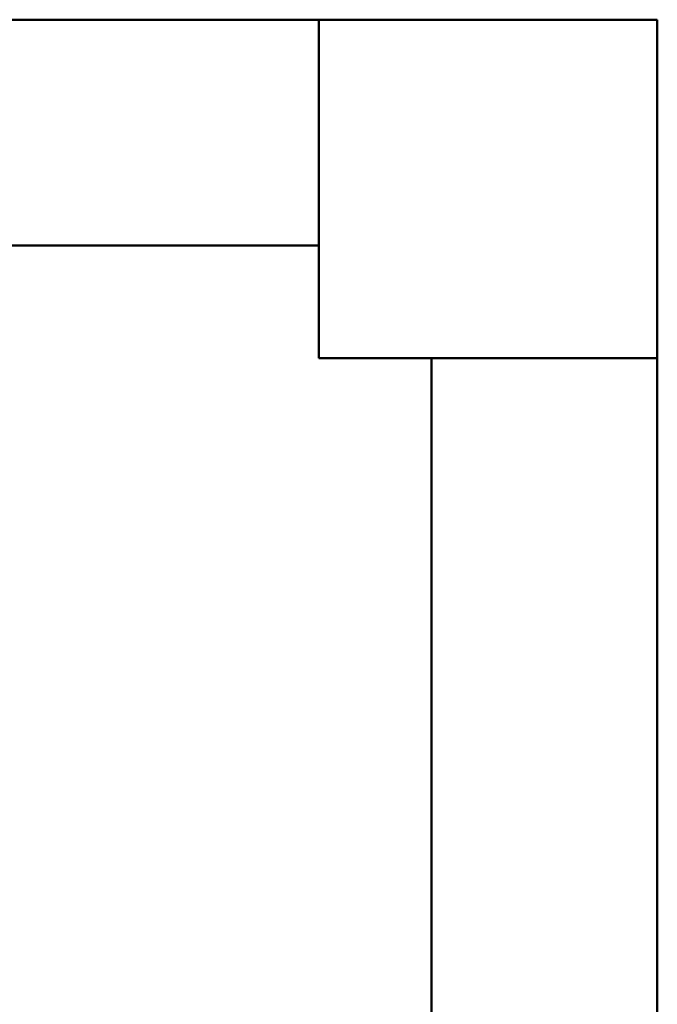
# Model space of a CAD drawing. Header units: millimetres. Extents: x -6579 to 21413, y 4748 to 42777.
# Tile 79 of 79: x 19302 to 19867, y 41903 to 42776. Entities that reach past the tile are written whole.
import ezdxf

# ---------------------------------------------------------------- set-up
doc = ezdxf.new("R2010")
doc.units = ezdxf.units.MM
for name, color, linetype, lineweight in [('A-COLS-____-MCUT', 52, 'Continuous', 50), ('A-COLS-____-OTLN', 52, 'Continuous', 20), ('A-WALL-____-MCUT', 113, 'Continuous', 50), ('A-WALL-____-OTLN', 113, 'Continuous', 20)]:
    doc.layers.add(name, color=color, linetype=linetype, lineweight=lineweight)

# ---------------------------------------------------------------- blocks, each defined once
blk = doc.blocks.new('Прямая форма - 83 new-612000-В_Этаж 03_Отопление')
at = {"layer": 'A-WALL-____-MCUT', "color": 9}
for p, q in [((9000, 0), (7550, 0)), ((9000, -200), (9000, 0)), ((7550, -200), (9000, -200))]:
    blk.add_line(p, q, dxfattribs=at)
blk = doc.blocks.new('Прямая форма - SW - 005-612001-В_Этаж 03_Отопление')
blk.add_blockref('Прямая форма - 83 new-612000-В_Этаж 03_Отопление', (0, 0))
blk = doc.blocks.new('Прямая форма - 83 new-612803-В_Этаж 03_Отопление')
at = {"layer": 'A-COLS-____-MCUT', "color": 9}
for p, q in [((30210.28, 42775.83), (29910.28, 42775.83)), ((29910.28, 42775.83), (29910.28, 42475.83)), ((30210.28, 42475.83), (30210.28, 42775.83)), ((29910.28, 42475.83), (30210.28, 42475.83))]:
    blk.add_line(p, q, dxfattribs=at)
blk = doc.blocks.new('Прямая форма - CRE - 002-612804-В_Этаж 03_Отопление')
blk.add_blockref('Прямая форма - 83 new-612803-В_Этаж 03_Отопление', (-30060.28, -42625.83))
blk = doc.blocks.new('Прямая форма - CRE - 002-612860-В_Этаж 03_Отопление')
blk.add_blockref('Прямая форма - 83 new-612803-В_Этаж 03_Отопление', (-30060.28, -42625.83))
blk = doc.blocks.new('Прямая форма - 83 new-613603-В_Этаж 03_Отопление')
at = {"layer": 'A-WALL-____-MCUT', "color": 9}
for p, q in [((2380, 0), (300, 0)), ((300, 0), (300, -200)), ((300, -200), (2380, -200))]:
    blk.add_line(p, q, dxfattribs=at)
blk = doc.blocks.new('Прямая форма - SW - 006-613604-В_Этаж 03_Отопление')
blk.add_blockref('Прямая форма - 83 new-613603-В_Этаж 03_Отопление', (0, 0))
blk = doc.blocks.new('83 new_ifc_RVT-1-В_Этаж 03_Отопление')
at = {"layer": 'A-COLS-____-OTLN', "color": 253, "lineweight": 20}
for name in ['Прямая форма - CRE - 002-612804-В_Этаж 03_Отопление', 'Прямая форма - CRE - 002-612860-В_Этаж 03_Отопление']:
    blk.add_blockref(name, (30060.28, 42625.83), dxfattribs=at)
at = {"layer": 'A-WALL-____-OTLN', "color": 253, "lineweight": 20}
blk.add_blockref('Прямая форма - SW - 005-612001-В_Этаж 03_Отопление', (20910.28, 42775.83), dxfattribs=at)
at = {"layer": 'A-WALL-____-OTLN', "color": 253, "lineweight": 20, "rotation": 270}
blk.add_blockref('Прямая форма - SW - 006-613604-В_Этаж 03_Отопление', (30210.28, 42775.83), dxfattribs=at)

msp = doc.modelspace()

# ---------------------------------------------------------------- block references
at = {"lineweight": 9}
msp.add_blockref('83 new_ifc_RVT-1-В_Этаж 03_Отопление', (-10343.43, 0), dxfattribs=at)

doc.saveas('drawing.dxf')
